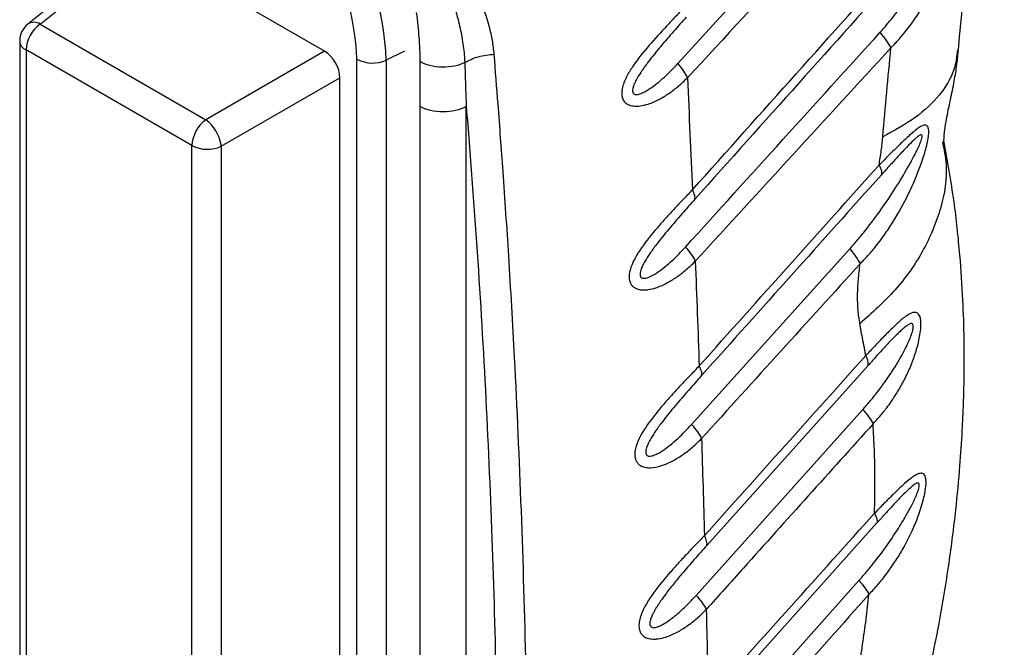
# Model space of a CAD drawing. Header units: millimetres. Extents: x 13 to 546, y 13 to 419.
# Tile 18 of 20: x 458 to 503, y 275 to 304. Entities that reach past the tile are written whole.
import ezdxf

# ---------------------------------------------------------------- set-up
doc = ezdxf.new("R2010")
doc.units = ezdxf.units.MM
doc.header["$LTSCALE"] = 2

msp = doc.modelspace()

# ---------------------------------------------------------------- linework, layer by layer
for p, q in [((463.185, 307.142), (458.589, 303.472)), ((459.152, 303.468), (463.725, 307.121)), ((472.215, 302.219), (463.725, 307.121)), ((459.152, 303.468), (466.766, 299.073)), ((458.213, 302.69), (458.213, 248.172)), ((466.12, 297.887), (458.506, 302.282)), ((458.506, 302.282), (458.506, 247.764)), ((472.215, 302.219), (466.766, 299.073)), ((475.885, 302.223), (475.049, 301.818)), ((473.699, 243.715), (473.699, 301.852)), ((475.049, 301.818), (475.049, 243.681)), ((467.47, 297.853), (472.92, 300.999)), ((472.92, 245.468), (472.92, 300.999)), ((476.597, 243.756), (476.597, 299.685)), ((478.718, 243.756), (478.718, 299.685)), ((466.12, 243.368), (466.12, 297.887)), ((467.47, 297.853), (467.47, 243.334)), ((489.065, 285.079), (496.328, 293.137)), ((497.174, 287.792), (489.766, 279.523)), ((489.273, 277.226), (496.929, 285.763)), ((497.58, 280.554), (489.942, 272.035)), ((489.418, 269.688), (496.75, 277.903))]:
    msp.add_line(p, q)
for centre, radius, start, end in [((461.288, 301.22), 13.774, 2.4873, 57.5127), ((461.501, 301.344), 12.208, 2.3869, 57.6131), ((459.213, 302.69), 1, 128.6144, 180), ((460.058, 302.206), 1.554, 125.6892, 177.1986), ((458.868, 303.019), 0.532, 57.7175, 121.5675), ((458.696, 302.728), 0.484, 184.4143, 246.9058), ((474.41, 303.234), 1.554, 242.8052, 294.3071), ((467.672, 297.811), 1.554, 125.6893, 177.1989), ((465.627, 297.598), 1.863, 10.0276, 52.3354), ((466.83, 299.269), 1.554, 242.8052, 294.3071), ((466.37, 297.758), 1.104, 4.915, 8.5581), ((496.509, 287.864), 0.669, 353.8876, 34.0469)]:
    msp.add_arc(centre, radius, start, end)
msp.add_ellipse((472.21, 301.402), major_axis=(-0.5, 0.866), ratio=0.581784, start_param=3.930845, end_param=5.494051)
for points, knots in [([(501.319, 302.285), (501.613, 305.486), (502.2, 311.889), (503.017, 318.338), (503.426, 321.563)], [0, 0, 0, 0, 0.499906, 1, 1, 1, 1]), ([(488.431, 301.653), (490.148, 303.54), (493.591, 307.323), (497.037, 311.105), (498.764, 313.001)], [0, 0, 0, 0, 0.49876, 1, 1, 1, 1]), ([(499.286, 312.249), (497.527, 310.351), (494.054, 306.603), (490.585, 302.851), (488.873, 301)], [0, 0, 0, 0, 0.506439, 1, 1, 1, 1]), ([(498.219, 302.378), (498.273, 302.433), (498.378, 302.542), (498.532, 302.708), (498.695, 302.89), (498.889, 303.122), (499.167, 303.484), (499.503, 303.974), (499.987, 304.794), (500.485, 305.867), (500.815, 306.896), (500.955, 307.549), (501.008, 307.895), (501.019, 308.194), (500.972, 308.378), (500.885, 308.47), (500.76, 308.452), (500.596, 308.375), (500.385, 308.218), (500.113, 307.977), (499.833, 307.711), (499.569, 307.452), (499.33, 307.214), (499.102, 306.984), (498.877, 306.755), (498.719, 306.595), (498.638, 306.515)], [0, 0, 0, 0, 0.021051, 0.041889, 0.062529, 0.088795, 0.125066, 0.187536, 0.250115, 0.380623, 0.499727, 0.526364, 0.562237, 0.599863, 0.624779, 0.65401, 0.687303, 0.708694, 0.749834, 0.795993, 0.837589, 0.874949, 0.909338, 0.937473, 0.968384, 1, 1, 1, 1]), ([(497.722, 303.09), (497.843, 303.228), (498.086, 303.502), (498.549, 304.074), (498.991, 304.676), (499.405, 305.298), (499.708, 305.786), (499.989, 306.273), (500.214, 306.698), (500.377, 307.031), (500.5, 307.304), (500.604, 307.561), (500.671, 307.779), (500.686, 307.917), (500.654, 307.972), (500.591, 307.964), (500.494, 307.908), (500.352, 307.791), (500.133, 307.581), (499.833, 307.269), (499.476, 306.88), (499.164, 306.535), (498.921, 306.265), (498.799, 306.129), (498.738, 306.061)], [0, 0, 0, 0, 0.0625177, 0.1250334, 0.2500463, 0.3142773, 0.3751225, 0.4414025, 0.5001694, 0.5333976, 0.5626955, 0.5984102, 0.625145, 0.6415125, 0.6562308, 0.670203, 0.6874399, 0.715045, 0.7499663, 0.8069707, 0.8749712, 0.9374832, 0.9687414, 1, 1, 1, 1]), ([(489.104, 295.854), (490.693, 297.63), (493.869, 301.184), (497.049, 304.738), (498.638, 306.515)], [0, 0, 0, 0, 0.5, 1, 1, 1, 1]), ([(480.001, 302.083), (479.991, 302.189), (479.97, 302.4), (479.905, 302.822), (479.813, 303.243), (479.694, 303.659), (479.585, 303.99), (479.471, 304.294), (479.385, 304.498), (479.351, 304.579)], [0, 0, 0, 0, 0.124997, 0.249994, 0.499987, 0.628044, 0.750013, 0.900781, 1, 1, 1, 1]), ([(476.602, 301.746), (476.602, 301.832), (476.602, 302.007), (476.594, 302.277), (476.58, 302.558), (476.555, 302.931), (476.512, 303.412), (476.466, 303.8), (476.442, 304.002)], [0, 0, 0, 0, 0.118512, 0.24078, 0.36688, 0.496884, 0.736982, 1, 1, 1, 1]), ([(478.243, 304.054), (478.276, 303.928), (478.345, 303.67), (478.44, 303.275), (478.522, 302.866), (478.585, 302.458), (478.628, 302.067), (478.643, 301.818), (478.65, 301.698)], [0, 0, 0, 0, 0.158349, 0.325052, 0.500019, 0.678031, 0.844543, 1, 1, 1, 1]), ([(488.714, 304.217), (488.649, 304.148), (488.518, 304.011), (488.252, 303.734), (487.784, 303.237), (487.114, 302.504), (486.492, 301.739), (486.087, 301.088), (485.892, 300.642), (485.843, 300.301), (485.878, 300.076), (485.964, 299.902), (486.127, 299.775), (486.336, 299.705), (486.533, 299.695), (486.783, 299.714), (487.128, 299.8), (487.575, 299.998), (488.04, 300.282), (488.393, 300.555), (488.672, 300.802), (488.805, 300.933), (488.873, 301)], [0, 0, 0, 0, 0.031254, 0.062504, 0.124993, 0.249999, 0.375003, 0.433631, 0.499995, 0.540344, 0.562501, 0.594321, 0.625, 0.653431, 0.687498, 0.703268, 0.749995, 0.817321, 0.874992, 0.937495, 0.968275, 1, 1, 1, 1]), ([(488.823, 303.791), (488.725, 303.681), (488.53, 303.462), (488.137, 303.015), (487.646, 302.446), (487.158, 301.846), (486.798, 301.354), (486.589, 301.029), (486.455, 300.775), (486.387, 300.603), (486.358, 300.474), (486.354, 300.376), (486.38, 300.295), (486.458, 300.234), (486.605, 300.231), (486.784, 300.293), (486.973, 300.388), (487.325, 300.607), (487.716, 300.933), (488.133, 301.333), (488.331, 301.546), (488.431, 301.653)], [0, 0, 0, 0, 0.062511, 0.1250188, 0.2500097, 0.3750549, 0.4429491, 0.5001108, 0.5342586, 0.562636, 0.5793942, 0.5939264, 0.6096028, 0.6251343, 0.6520609, 0.6875524, 0.7165086, 0.7500636, 0.8749861, 0.9374928, 1, 1, 1, 1]), ([(498.219, 302.378), (498.169, 302.481), (498.1, 302.595), (497.931, 302.837), (497.831, 302.964), (497.722, 303.09)], [0, 0, 0, 0, 0.5, 0.5, 1, 1, 1, 1]), ([(478.65, 301.698), (478.829, 301.807), (479.043, 301.901), (479.509, 302.034), (479.759, 302.073), (480.001, 302.083)], [0, 0, 0, 0, 0.5, 0.5, 1, 1, 1, 1]), ([(481.245, 244.649), (481.266, 245.322), (481.314, 246.828), (481.385, 249.318), (481.457, 252.275), (481.52, 255.695), (481.576, 260.576), (481.579, 266.718), (481.477, 273.954), (481.268, 281.098), (480.989, 287.39), (480.691, 292.573), (480.432, 296.447), (480.204, 299.529), (480.062, 301.317), (480.001, 302.083)], [0, 0, 0, 0, 0.03395, 0.075925, 0.125925, 0.18395, 0.25, 0.375358, 0.5, 0.625858, 0.75, 0.83338, 0.90284, 0.95838, 1, 1, 1, 1]), ([(498.219, 302.378), (496.721, 300.746), (493.725, 297.481), (490.734, 294.21), (489.238, 292.575)], [0, 0, 0, 0, 0.5, 1, 1, 1, 1]), ([(497.847, 298.296), (497.906, 298.976), (498.025, 300.336), (498.155, 301.697), (498.219, 302.378)], [0, 0, 0, 0, 0.5, 1, 1, 1, 1]), ([(501.276, 302.289), (501.241, 301.977), (501.158, 301.25), (500.489, 300.189), (499.411, 299.136), (498.368, 298.576), (497.847, 298.296)], [0, 0, 0, 0, 0.201381, 0.467593, 0.733796, 1, 1, 1, 1]), ([(500.661, 298.032), (500.661, 298.029), (500.664, 298.005), (500.65, 298.127), (500.67, 298.472), (500.765, 299.115), (500.944, 299.94), (501.123, 300.795), (501.25, 301.573), (501.299, 302.084), (501.321, 302.315)], [0, 0, 0, 0, 0.01752, 0.125233, 0.249676, 0.404335, 0.58789, 0.752498, 0.888371, 1, 1, 1, 1]), ([(476.597, 299.685), (476.597, 300.033), (476.598, 300.721), (476.601, 301.407), (476.602, 301.746)], [0, 0, 0, 0, 0.505949, 1, 1, 1, 1]), ([(478.65, 301.698), (478.523, 301.634), (478.367, 301.579), (478.015, 301.503), (477.818, 301.483), (477.423, 301.491), (477.227, 301.519), (476.877, 301.611), (476.725, 301.675), (476.602, 301.746)], [0, 0, 0, 0, 0.25, 0.25, 0.5, 0.5, 0.75, 0.75, 1, 1, 1, 1]), ([(478.65, 301.698), (478.661, 301.363), (478.683, 300.693), (478.706, 300.021), (478.718, 299.685)], [0, 0, 0, 0, 0.500078, 1, 1, 1, 1]), ([(478.718, 299.685), (478.579, 299.605), (478.413, 299.541), (478.05, 299.454), (477.854, 299.431), (477.461, 299.431), (477.265, 299.454), (476.902, 299.541), (476.736, 299.605), (476.597, 299.685)], [0, 0, 0, 0, 0.25, 0.25, 0.5, 0.5, 0.75, 0.75, 1, 1, 1, 1]), ([(478.718, 299.685), (478.809, 298.576), (478.898, 297.466), (479.066, 295.237), (479.145, 294.12), (479.371, 290.761), (479.503, 288.51), (479.85, 281.723), (480.01, 277.153), (480.186, 267.925), (480.201, 263.267), (480.119, 256.222), (480.075, 253.864), (479.982, 250.313), (479.947, 249.127), (479.868, 246.751), (479.824, 245.56), (479.777, 244.368)], [0, 0, 0, 0, 0.0625, 0.0625, 0.125, 0.125, 0.25, 0.25, 0.5, 0.5, 0.75, 0.75, 0.875, 0.875, 0.9375, 0.9375, 1, 1, 1, 1]), ([(496.806, 292.458), (496.86, 292.514), (496.967, 292.624), (497.123, 292.793), (497.288, 292.975), (497.486, 293.21), (497.774, 293.578), (498.124, 294.071), (498.642, 294.896), (499.189, 295.956), (499.596, 296.984), (499.797, 297.641), (499.885, 297.981), (499.946, 298.306), (499.961, 298.546), (499.941, 298.691), (499.908, 298.769), (499.861, 298.817), (499.787, 298.837), (499.66, 298.812), (499.407, 298.655), (499.047, 298.342), (498.672, 297.984), (498.379, 297.697), (498.146, 297.466), (497.917, 297.235), (497.756, 297.074), (497.674, 296.993)], [0, 0, 0, 0, 0.020994, 0.041831, 0.062521, 0.088142, 0.125046, 0.188527, 0.250078, 0.383643, 0.499911, 0.530926, 0.562433, 0.593694, 0.624954, 0.641381, 0.656215, 0.671356, 0.687472, 0.711137, 0.749928, 0.817423, 0.874955, 0.909343, 0.937478, 0.968405, 1, 1, 1, 1]), ([(496.328, 293.137), (496.454, 293.28), (496.706, 293.565), (497.188, 294.158), (497.763, 294.93), (498.411, 295.896), (498.871, 296.655), (499.16, 297.173), (499.304, 297.443), (499.435, 297.704), (499.54, 297.933), (499.606, 298.104), (499.646, 298.235), (499.662, 298.351), (499.617, 298.386), (499.553, 298.365), (499.478, 298.319), (499.383, 298.243), (499.207, 298.084), (498.923, 297.797), (498.551, 297.397), (498.223, 297.036), (497.971, 296.756), (497.844, 296.615), (497.78, 296.544)], [0, 0, 0, 0, 0.062512, 0.125024, 0.250034, 0.375041, 0.500032, 0.532875, 0.562549, 0.597049, 0.625056, 0.642289, 0.656331, 0.672415, 0.687303, 0.698867, 0.712844, 0.729767, 0.749939, 0.805383, 0.874982, 0.937488, 0.968744, 1, 1, 1, 1]), ([(500.582, 298.056), (500.654, 297.714), (500.864, 296.723), (500.572, 295.006), (499.77, 293.051), (498.509, 291.245), (497.357, 290.207), (496.798, 289.704)], [0, 0, 0, 0, 0.121689, 0.352455, 0.578413, 0.795341, 1, 1, 1, 1]), ([(497.674, 296.993), (497.692, 297.103), (497.729, 297.323), (497.776, 297.651), (497.81, 297.922), (497.832, 298.136), (497.842, 298.243), (497.847, 298.296)], [0, 0, 0, 0, 0.250002, 0.500002, 0.75, 0.874999, 1, 1, 1, 1]), ([(499.727, 272.559), (499.968, 273.656), (500.419, 275.719), (500.885, 278.583), (501.197, 281.025), (501.388, 283.051), (501.496, 284.675), (501.555, 286.02), (501.589, 287.409), (501.589, 288.996), (501.532, 290.882), (501.386, 293.014), (501.127, 295.48), (500.815, 297.194), (500.645, 298.124)], [0, 0, 0, 0, 0.1218258, 0.2289599, 0.3212881, 0.3986887, 0.4610566, 0.509106, 0.5550931, 0.6230689, 0.6952911, 0.7782594, 0.879732, 1, 1, 1, 1]), ([(489.415, 287.764), (490.791, 289.302), (493.543, 292.377), (496.297, 295.454), (497.674, 296.993)], [0, 0, 0, 0, 0.5, 1, 1, 1, 1]), ([(497.674, 296.993), (497.726, 296.895), (497.762, 296.806), (497.798, 296.654), (497.798, 296.591), (497.78, 296.544)], [0, 0, 0, 0, 0.5, 0.5, 1, 1, 1, 1]), ([(489.104, 295.854), (489.038, 295.783), (488.906, 295.643), (488.714, 295.444), (488.511, 295.233), (488.241, 294.945), (487.892, 294.568), (487.364, 293.974), (486.737, 293.195), (486.262, 292.391), (486.181, 291.875), (486.215, 291.671), (486.265, 291.538), (486.354, 291.425), (486.482, 291.331), (486.669, 291.263), (486.88, 291.25), (487.135, 291.272), (487.481, 291.359), (487.923, 291.555), (488.393, 291.844), (488.755, 292.123), (489.035, 292.376), (489.17, 292.508), (489.238, 292.575)], [0, 0, 0, 0, 0.031486, 0.062541, 0.089313, 0.125082, 0.187595, 0.250147, 0.372324, 0.499541, 0.544125, 0.562067, 0.583671, 0.604615, 0.624716, 0.652934, 0.687247, 0.707139, 0.749904, 0.815605, 0.874959, 0.937467, 0.968554, 1, 1, 1, 1]), ([(489.215, 295.42), (489.229, 295.467), (489.227, 295.529), (489.189, 295.675), (489.154, 295.761), (489.104, 295.854)], [0, 0, 0, 0, 0.5, 0.5, 1, 1, 1, 1]), ([(489.215, 295.42), (489.115, 295.309), (488.917, 295.087), (488.518, 294.633), (488.02, 294.055), (487.525, 293.447), (487.159, 292.948), (486.946, 292.618), (486.808, 292.361), (486.736, 292.185), (486.702, 292.053), (486.693, 291.952), (486.712, 291.864), (486.785, 291.792), (486.934, 291.782), (487.183, 291.865), (487.615, 292.12), (488.063, 292.494), (488.486, 292.902), (488.687, 293.119), (488.787, 293.228)], [0, 0, 0, 0, 0.062512, 0.125021, 0.250014, 0.37506, 0.442786, 0.500114, 0.534189, 0.56264, 0.579404, 0.593931, 0.60984, 0.625139, 0.6518, 0.687525, 0.750087, 0.874985, 0.937492, 1, 1, 1, 1]), ([(496.328, 293.137), (496.431, 293.017), (496.527, 292.896), (496.689, 292.666), (496.756, 292.557), (496.806, 292.458)], [0, 0, 0, 0, 0.5, 0.5, 1, 1, 1, 1]), ([(496.806, 292.458), (495.591, 291.121), (493.162, 288.446), (490.737, 285.767), (489.524, 284.427)], [0, 0, 0, 0, 0.5, 1, 1, 1, 1]), ([(496.798, 289.704), (496.781, 289.807), (496.746, 290.013), (496.698, 290.444), (496.68, 291.011), (496.713, 291.605), (496.759, 292.09), (496.79, 292.335), (496.806, 292.458)], [0, 0, 0, 0, 0.125003, 0.250006, 0.500011, 0.749998, 0.875, 1, 1, 1, 1]), ([(497.399, 285.103), (497.468, 285.18), (497.607, 285.331), (497.799, 285.553), (497.992, 285.793), (498.238, 286.127), (498.533, 286.575), (498.845, 287.132), (499.116, 287.712), (499.333, 288.286), (499.507, 288.902), (499.602, 289.446), (499.6, 289.847), (499.555, 290.038), (499.495, 290.15), (499.42, 290.211), (499.326, 290.232), (499.192, 290.215), (499.017, 290.126), (498.825, 289.988), (498.586, 289.79), (498.283, 289.505), (497.949, 289.168), (497.677, 288.888), (497.473, 288.673), (497.274, 288.46), (497.134, 288.312), (497.063, 288.238)], [0, 0, 0, 0, 0.031411, 0.062495, 0.089475, 0.124992, 0.187424, 0.249968, 0.313742, 0.374945, 0.427818, 0.499876, 0.535957, 0.562379, 0.582315, 0.603256, 0.625001, 0.647577, 0.687491, 0.724319, 0.750055, 0.81123, 0.875025, 0.909517, 0.937512, 0.968616, 1, 1, 1, 1]), ([(497.063, 288.238), (497.053, 288.3), (497.033, 288.424), (496.999, 288.606), (496.964, 288.787), (496.916, 289.029), (496.869, 289.271), (496.827, 289.517), (496.808, 289.641), (496.798, 289.704)], [0, 0, 0, 0, 0.125, 0.249999, 0.374999, 0.499999, 0.75, 0.875, 1, 1, 1, 1]), ([(496.929, 285.763), (497.037, 285.885), (497.251, 286.129), (497.662, 286.638), (498.147, 287.303), (498.573, 287.98), (498.848, 288.491), (498.997, 288.795), (499.115, 289.071), (499.203, 289.317), (499.244, 289.496), (499.247, 289.592), (499.24, 289.653), (499.2, 289.727), (499.083, 289.7), (498.933, 289.605), (498.78, 289.48), (498.618, 289.332), (498.413, 289.132), (498.146, 288.856), (497.827, 288.513), (497.499, 288.154), (497.283, 287.913), (497.174, 287.792)], [0, 0, 0, 0, 0.062493, 0.124983, 0.249939, 0.374965, 0.424943, 0.465516, 0.500055, 0.535532, 0.562575, 0.570665, 0.578287, 0.593992, 0.62508, 0.652841, 0.687539, 0.716985, 0.750031, 0.809097, 0.875021, 0.93751, 1, 1, 1, 1]), ([(489.415, 287.764), (489.348, 287.693), (489.214, 287.551), (489.019, 287.351), (488.814, 287.138), (488.541, 286.847), (488.188, 286.466), (487.652, 285.863), (487.016, 285.076), (486.555, 284.295), (486.448, 283.775), (486.46, 283.559), (486.521, 283.396), (486.602, 283.273), (486.733, 283.171), (486.924, 283.097), (487.249, 283.074), (487.694, 283.166), (488.194, 283.389), (488.67, 283.682), (489.037, 283.967), (489.32, 284.224), (489.456, 284.359), (489.524, 284.427)], [0, 0, 0, 0, 0.031514, 0.062553, 0.089371, 0.125107, 0.187496, 0.250196, 0.373289, 0.499671, 0.530843, 0.562286, 0.582383, 0.603264, 0.624894, 0.652913, 0.687441, 0.749854, 0.814877, 0.874934, 0.937455, 0.968534, 1, 1, 1, 1]), ([(489.526, 287.325), (489.54, 287.373), (489.538, 287.435), (489.5, 287.584), (489.464, 287.67), (489.415, 287.764)], [0, 0, 0, 0, 0.5, 0.5, 1, 1, 1, 1]), ([(489.526, 287.325), (489.425, 287.212), (489.224, 286.986), (488.819, 286.526), (488.314, 285.94), (487.811, 285.322), (487.44, 284.816), (487.223, 284.482), (487.081, 284.22), (487.005, 284.042), (486.967, 283.907), (486.954, 283.802), (486.967, 283.708), (487.033, 283.626), (487.184, 283.608), (487.369, 283.669), (487.565, 283.767), (487.799, 283.912), (488.096, 284.134), (488.43, 284.427), (488.76, 284.747), (488.963, 284.968), (489.065, 285.079)], [0, 0, 0, 0, 0.062513, 0.125023, 0.250023, 0.375005, 0.442603, 0.500055, 0.53403, 0.56258, 0.579345, 0.593872, 0.609999, 0.625077, 0.651647, 0.687437, 0.716222, 0.749949, 0.807951, 0.874982, 0.937491, 1, 1, 1, 1]), ([(496.929, 285.763), (497.031, 285.646), (497.124, 285.528), (497.283, 285.305), (497.349, 285.199), (497.399, 285.103)], [0, 0, 0, 0, 0.5, 0.5, 1, 1, 1, 1]), ([(497.399, 285.103), (496.406, 284), (494.42, 281.794), (492.438, 279.584), (491.446, 278.479)], [0, 0, 0, 0, 0.5, 1, 1, 1, 1]), ([(497.485, 281.965), (497.486, 282.232), (497.488, 282.765), (497.473, 283.554), (497.445, 284.335), (497.414, 284.847), (497.399, 285.103)], [0, 0, 0, 0, 0.249999, 0.5, 0.750001, 1, 1, 1, 1]), ([(497.21, 277.264), (497.282, 277.341), (497.425, 277.495), (497.622, 277.717), (497.825, 277.961), (498.087, 278.301), (498.406, 278.754), (498.868, 279.505), (499.354, 280.482), (499.682, 281.446), (499.804, 282.056), (499.835, 282.33), (499.831, 282.542), (499.802, 282.685), (499.743, 282.791), (499.639, 282.849), (499.483, 282.818), (499.303, 282.72), (499.066, 282.551), (498.742, 282.271), (498.397, 281.938), (498.107, 281.652), (497.895, 281.437), (497.685, 281.221), (497.539, 281.072), (497.466, 280.996)], [0, 0, 0, 0, 0.031412, 0.062531, 0.088255, 0.125069, 0.188955, 0.25012, 0.380198, 0.499654, 0.531215, 0.562256, 0.585551, 0.606517, 0.624925, 0.652842, 0.687363, 0.719149, 0.749872, 0.807887, 0.874941, 0.908385, 0.937469, 0.968442, 1, 1, 1, 1]), ([(496.75, 277.903), (496.864, 278.032), (497.092, 278.292), (497.53, 278.829), (498.053, 279.527), (498.549, 280.269), (498.913, 280.879), (499.17, 281.351), (499.359, 281.745), (499.472, 282.041), (499.515, 282.205), (499.525, 282.304), (499.511, 282.363), (499.479, 282.389), (499.428, 282.386), (499.358, 282.356), (499.257, 282.289), (499.116, 282.174), (498.902, 281.974), (498.616, 281.684), (498.276, 281.321), (497.924, 280.937), (497.695, 280.682), (497.58, 280.554)], [0, 0, 0, 0, 0.062507, 0.125012, 0.250007, 0.375034, 0.441951, 0.500064, 0.56252, 0.593749, 0.61101, 0.624958, 0.63494, 0.644936, 0.65621, 0.67037, 0.687451, 0.715633, 0.749965, 0.807496, 0.874992, 0.937496, 1, 1, 1, 1]), ([(497.466, 280.996), (497.47, 281.159), (497.479, 281.483), (497.483, 281.804), (497.485, 281.965)], [0, 0, 0, 0, 0.5, 1, 1, 1, 1]), ([(489.653, 279.968), (489.585, 279.896), (489.451, 279.754), (489.253, 279.552), (489.046, 279.336), (488.769, 279.043), (488.413, 278.658), (487.864, 278.042), (487.218, 277.245), (486.755, 276.455), (486.641, 275.933), (486.649, 275.71), (486.706, 275.539), (486.786, 275.412), (486.915, 275.305), (487.107, 275.227), (487.328, 275.21), (487.592, 275.232), (487.944, 275.319), (488.395, 275.519), (488.876, 275.817), (489.248, 276.108), (489.533, 276.369), (489.67, 276.506), (489.739, 276.574)], [0, 0, 0, 0, 0.031538, 0.062559, 0.089393, 0.125118, 0.187392, 0.250219, 0.375894, 0.499584, 0.530656, 0.562105, 0.582624, 0.6035, 0.624586, 0.652583, 0.687145, 0.708289, 0.749829, 0.814438, 0.874923, 0.937449, 0.968513, 1, 1, 1, 1]), ([(489.766, 279.523), (489.779, 279.572), (489.777, 279.636), (489.739, 279.787), (489.703, 279.874), (489.653, 279.968)], [0, 0, 0, 0, 0.5, 0.5, 1, 1, 1, 1]), ([(489.766, 279.523), (489.669, 279.415), (489.477, 279.2), (489.186, 278.869), (488.896, 278.536), (488.639, 278.235), (488.418, 277.97), (488.229, 277.739), (488.043, 277.503), (487.852, 277.254), (487.701, 277.046), (487.587, 276.881), (487.541, 276.809), (487.517, 276.773)], [0, 0, 0, 0, 0.1249979, 0.2500019, 0.3765342, 0.5000046, 0.5829168, 0.6666776, 0.7500063, 0.8333389, 0.9285706, 0.9642854, 1, 1, 1, 1]), ([(487.216, 275.773), (487.235, 275.764), (487.273, 275.745), (487.364, 275.742), (487.48, 275.767), (487.623, 275.825), (487.804, 275.92), (488.035, 276.071), (488.386, 276.342), (488.725, 276.651), (489.043, 276.973), (489.196, 277.142), (489.273, 277.226)], [0, 0, 0, 0, 0.031225, 0.06251, 0.124909, 0.182857, 0.249943, 0.365286, 0.50001, 0.749975, 0.874988, 1, 1, 1, 1]), ([(489.273, 277.226), (489.373, 277.11), (489.466, 276.994), (489.624, 276.774), (489.69, 276.669), (489.739, 276.574)], [0, 0, 0, 0, 0.5, 0.5, 1, 1, 1, 1]), ([(497.21, 277.264), (495.989, 275.894), (493.548, 273.154), (491.111, 270.41), (489.892, 269.037)], [0, 0, 0, 0, 0.5, 1, 1, 1, 1]), ([(496.53, 272.657), (496.566, 272.852), (496.637, 273.241), (496.772, 274.017), (496.926, 274.982), (497.056, 275.938), (497.148, 276.697), (497.189, 277.075), (497.21, 277.264)], [0, 0, 0, 0, 0.125, 0.25, 0.5, 0.75, 0.875, 1, 1, 1, 1]), ([(487.517, 276.773), (487.494, 276.736), (487.446, 276.661), (487.378, 276.546), (487.314, 276.43), (487.276, 276.351), (487.257, 276.312)], [0, 0, 0, 0, 0.250008, 0.4999958, 0.7500147, 1, 1, 1, 1]), ([(487.257, 276.312), (487.244, 276.282), (487.218, 276.224), (487.186, 276.136), (487.16, 276.047), (487.153, 275.989), (487.15, 275.96)], [0, 0, 0, 0, 0.2500453, 0.5000682, 0.750137, 1, 1, 1, 1]), ([(487.15, 275.96), (487.149, 275.939), (487.147, 275.898), (487.157, 275.862), (487.162, 275.844)], [0, 0, 0, 0, 0.500216, 1, 1, 1, 1]), ([(487.162, 275.844), (487.169, 275.829), (487.182, 275.801), (487.205, 275.783), (487.216, 275.773)], [0, 0, 0, 0, 0.500042, 1, 1, 1, 1])]:
    msp.add_open_spline(points, degree=3, knots=knots)
for points in [[(498.738, 306.061), (497.15, 304.287), (493.975, 300.74), (490.801, 297.194), (489.215, 295.42)], [(488.787, 293.228), (490.276, 294.872), (493.253, 298.161), (496.232, 301.447), (497.722, 303.09)], [(488.431, 301.653), (488.625, 301.419), (488.781, 301.188), (488.873, 301)], [(488.873, 301), (488.913, 300.144), (488.993, 298.434), (489.067, 296.714), (489.104, 295.854)], [(497.78, 296.544), (496.405, 295.007), (493.653, 291.934), (490.902, 288.861), (489.526, 287.325)], [(488.787, 293.228), (488.984, 292.995), (489.143, 292.764), (489.238, 292.575)], [(489.238, 292.575), (489.269, 291.775), (489.33, 290.176), (489.387, 288.568), (489.415, 287.764)], [(489.653, 279.968), (490.888, 281.346), (493.358, 284.102), (495.828, 286.859), (497.063, 288.238)], [(489.065, 285.079), (489.264, 284.847), (489.427, 284.616), (489.524, 284.427)], [(489.524, 284.427), (489.547, 283.685), (489.592, 282.203), (489.633, 280.713), (489.653, 279.968)], [(489.829, 272.486), (491.101, 273.904), (493.647, 276.739), (496.193, 279.577), (497.466, 280.996)], [(497.466, 280.996), (497.564, 280.81), (497.604, 280.654), (497.58, 280.554)], [(491.446, 278.479), (490.877, 277.844), (490.308, 277.209), (489.739, 276.574)], [(496.75, 277.903), (496.948, 277.676), (497.11, 277.45), (497.21, 277.264)], [(489.739, 276.574), (489.755, 275.894), (489.787, 274.534), (489.815, 273.168), (489.829, 272.486)]]:
    msp.add_open_spline(points, degree=3)

doc.saveas('drawing.dxf')
